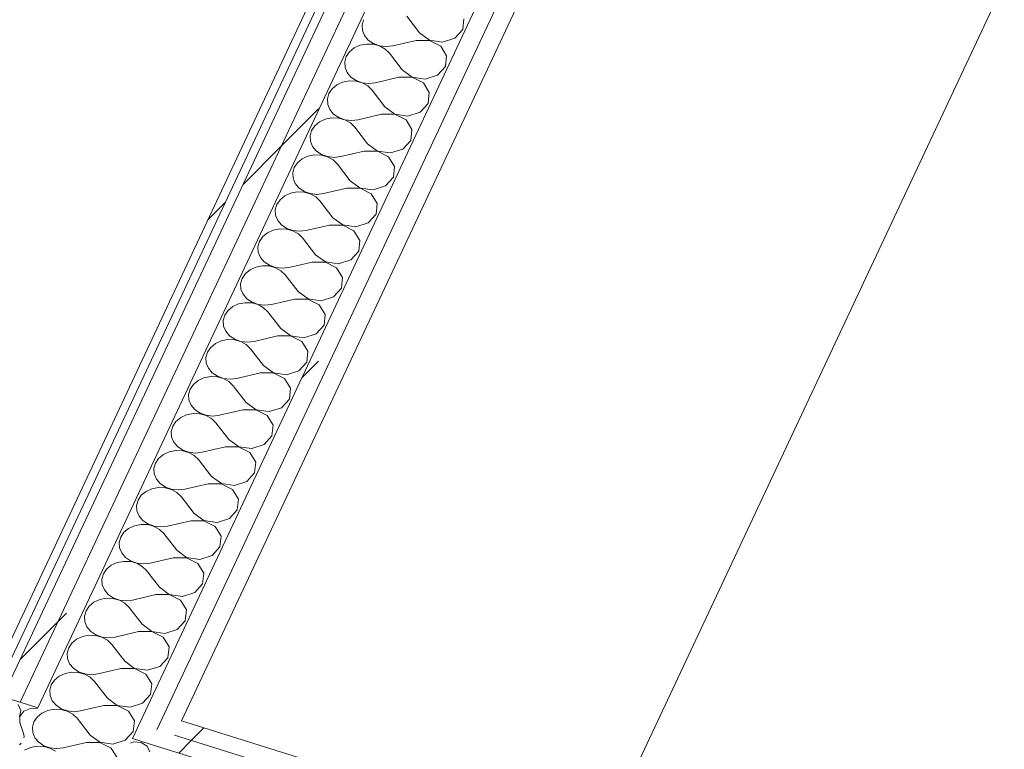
# Model space of a CAD drawing. Header units: millimetres. Extents: x -21126 to 28102, y -1237 to 9397.
# Tile 83 of 226: x -11295 to -10576, y 3164 to 3696. Entities that reach past the tile are written whole.
import ezdxf

# ---------------------------------------------------------------- set-up
doc = ezdxf.new("R2010")
doc.units = ezdxf.units.MM
doc.header["$MEASUREMENT"] = 0
doc.linetypes.add('Wipeout_Contour', pattern=[1000, 0, -1000])
doc.layers.add('Nuevo_08_E_Envans secs', color=7, linetype='Continuous')
doc.layers.add('Nuevo_08_E_Envans secs_Pluma_Nº__1', color=7, linetype='Continuous', lineweight=5)
doc.layers.add('Nuevo_08_E_Envans secs_Pluma_Nº__47', color=7, linetype='Continuous', lineweight=20)
for name, color, linetype, lineweight, true_color in [('Nuevo_08_E_Envans secs_Pluma_Nº__102', 7, 'Continuous', 5, 0xcccccc), ('Nuevo_08_E_Envans secs_Pluma_Nº__171', 171, 'Continuous', 13, 0xaaaaff), ('Nuevo_08_E_Envans secs_Pluma_Nº__177', 7, 'Continuous', 15, 0xf7e046)]:
    doc.layers.add(name, color=color, linetype=linetype, lineweight=lineweight, true_color=true_color)
pattern_1 = [(45, (0, 0), (-183.848, 183.848), [195, -65]), (45, (7e-14, 183.85), (-183.848, 183.848), [195, -65])]

# ---------------------------------------------------------------- blocks, each defined once
blk = doc.blocks.new('*X44')
at = {"layer": 'Nuevo_08_E_Envans secs_Pluma_Nº__102', "color": 254, "linetype": 'Continuous', "lineweight": 5, "true_color": 0xcccccc}
for p, q in [((-11043.88, 3696.28), (-11044.98, 3692.4)), ((-11044.98, 3692.4), (-11044.74, 3688.42)), ((-11002.97, 3686.6), (-11012.39, 3698.81)), ((-10971.48, 3689.12), (-10970.62, 3696.98)), ((-11044.74, 3688.42), (-11043.17, 3684.65)), ((-11043.17, 3684.65), (-11040.41, 3681.38)), ((-11002.97, 3686.6), (-10995.78, 3681.32)), ((-10977.28, 3682.81), (-10971.48, 3689.12)), ((-11046.49, 3677.6), (-11050.74, 3675.64)), ((-11041.74, 3678.53), (-11046.49, 3677.6)), ((-11036.87, 3678.37), (-11041.74, 3678.53)), ((-11040.41, 3681.38), (-11036.65, 3678.84)), ((-11032.23, 3677.13), (-11036.87, 3678.37)), ((-11036.65, 3678.84), (-11032.18, 3677.24)), ((-11005.5, 3681.2), (-11022.51, 3677.25)), ((-10995.84, 3681.21), (-11005.5, 3681.2)), ((-10987.61, 3677.08), (-10995.84, 3681.21)), ((-10995.78, 3681.32), (-10986.27, 3679.92)), ((-10986.27, 3679.92), (-10977.28, 3682.81)), ((-11054.17, 3672.81), (-11056.53, 3669.33)), ((-11050.74, 3675.64), (-11054.17, 3672.81)), ((-11028.19, 3674.9), (-11032.23, 3677.13)), ((-11032.18, 3677.24), (-11027.34, 3676.69)), ((-11025.04, 3671.86), (-11028.19, 3674.9)), ((-11027.34, 3676.69), (-11022.51, 3677.25)), ((-11015.62, 3659.64), (-11025.04, 3671.86)), ((-10983.28, 3670.03), (-10987.61, 3677.08)), ((-11056.53, 3669.33), (-11057.63, 3665.45)), ((-11057.63, 3665.45), (-11057.39, 3661.47)), ((-10984.14, 3662.17), (-10983.28, 3670.03)), ((-11057.39, 3661.47), (-11055.83, 3657.7)), ((-11055.83, 3657.7), (-11053.06, 3654.42)), ((-11015.62, 3659.64), (-11008.44, 3654.37)), ((-10989.93, 3655.86), (-10984.14, 3662.17)), ((-11059.14, 3650.65), (-11063.39, 3648.69)), ((-11054.39, 3651.58), (-11059.14, 3650.65)), ((-11049.52, 3651.42), (-11054.39, 3651.58)), ((-11053.06, 3654.42), (-11049.3, 3651.89)), ((-11044.88, 3650.18), (-11049.52, 3651.42)), ((-11049.3, 3651.89), (-11044.83, 3650.29)), ((-11040.84, 3647.95), (-11044.88, 3650.18)), ((-11044.83, 3650.29), (-11040, 3649.74)), ((-11040, 3649.74), (-11035.16, 3650.29)), ((-11018.16, 3654.25), (-11035.16, 3650.29)), ((-11008.49, 3654.26), (-11018.16, 3654.25)), ((-11000.26, 3650.12), (-11008.49, 3654.26)), ((-11008.44, 3654.37), (-10998.93, 3652.97)), ((-10995.93, 3643.07), (-11000.26, 3650.12)), ((-10998.93, 3652.97), (-10989.93, 3655.86)), ((-11069.18, 3642.38), (-11070.28, 3638.5)), ((-11066.83, 3645.86), (-11069.18, 3642.38)), ((-11063.39, 3648.69), (-11066.83, 3645.86)), ((-11037.7, 3644.9), (-11040.84, 3647.95)), ((-11028.28, 3632.69), (-11037.7, 3644.9)), ((-10996.79, 3635.22), (-10995.93, 3643.07)), ((-11070.28, 3638.5), (-11070.04, 3634.52)), ((-11070.04, 3634.52), (-11068.48, 3630.75)), ((-11002.58, 3628.91), (-10996.79, 3635.22)), ((-11068.48, 3630.75), (-11065.71, 3627.47)), ((-11065.71, 3627.47), (-11061.95, 3624.94)), ((-11030.81, 3627.3), (-11047.82, 3623.34)), ((-11021.14, 3627.31), (-11030.81, 3627.3)), ((-11028.28, 3632.69), (-11021.09, 3627.42)), ((-11012.91, 3623.17), (-11021.14, 3627.31)), ((-11021.09, 3627.42), (-11011.58, 3626.02)), ((-11011.58, 3626.02), (-11002.58, 3628.91)), ((-11076.04, 3621.74), (-11079.48, 3618.91)), ((-11071.79, 3623.7), (-11076.04, 3621.74)), ((-11067.05, 3624.63), (-11071.79, 3623.7)), ((-11062.17, 3624.47), (-11067.05, 3624.63)), ((-11057.54, 3623.23), (-11062.17, 3624.47)), ((-11061.95, 3624.94), (-11057.48, 3623.33)), ((-11053.49, 3621), (-11057.54, 3623.23)), ((-11057.48, 3623.33), (-11052.65, 3622.79)), ((-11050.35, 3617.95), (-11053.49, 3621)), ((-11052.65, 3622.79), (-11047.82, 3623.34)), ((-11008.58, 3616.12), (-11012.91, 3623.17)), ((-11081.84, 3615.43), (-11082.94, 3611.55)), ((-11079.48, 3618.91), (-11081.84, 3615.43)), ((-11040.93, 3605.74), (-11050.35, 3617.95)), ((-11009.44, 3608.27), (-11008.58, 3616.12)), ((-11082.94, 3611.55), (-11082.7, 3607.57)), ((-11082.7, 3607.57), (-11081.13, 3603.8)), ((-11040.93, 3605.74), (-11033.74, 3600.47)), ((-11015.24, 3601.95), (-11009.44, 3608.27)), ((-11081.13, 3603.8), (-11078.37, 3600.52)), ((-11078.37, 3600.52), (-11074.6, 3597.99)), ((-11043.46, 3600.35), (-11060.47, 3596.39)), ((-11033.8, 3600.36), (-11043.46, 3600.35)), ((-11025.57, 3596.22), (-11033.8, 3600.36)), ((-11033.74, 3600.47), (-11024.23, 3599.07)), ((-11024.23, 3599.07), (-11015.24, 3601.95)), ((-11092.13, 3591.96), (-11094.49, 3588.48)), ((-11088.7, 3594.79), (-11092.13, 3591.96)), ((-11084.45, 3596.74), (-11088.7, 3594.79)), ((-11079.7, 3597.68), (-11084.45, 3596.74)), ((-11074.83, 3597.52), (-11079.7, 3597.68)), ((-11070.19, 3596.27), (-11074.83, 3597.52)), ((-11074.6, 3597.99), (-11070.14, 3596.38)), ((-11066.15, 3594.05), (-11070.19, 3596.27)), ((-11070.14, 3596.38), (-11065.3, 3595.84)), ((-11063, 3591), (-11066.15, 3594.05)), ((-11065.3, 3595.84), (-11060.47, 3596.39)), ((-11021.24, 3589.17), (-11025.57, 3596.22)), ((-11094.49, 3588.48), (-11095.59, 3584.6)), ((-11095.59, 3584.6), (-11095.35, 3580.62)), ((-11053.58, 3578.79), (-11063, 3591)), ((-11022.1, 3581.32), (-11021.24, 3589.17)), ((-11095.35, 3580.62), (-11093.79, 3576.85)), ((-11053.58, 3578.79), (-11046.4, 3573.52)), ((-11027.89, 3575), (-11022.1, 3581.32)), ((-11097.1, 3569.79), (-11101.35, 3567.84)), ((-11092.35, 3570.73), (-11097.1, 3569.79)), ((-11093.79, 3576.85), (-11091.02, 3573.57)), ((-11087.48, 3570.57), (-11092.35, 3570.73)), ((-11091.02, 3573.57), (-11087.26, 3571.03)), ((-11082.84, 3569.32), (-11087.48, 3570.57)), ((-11087.26, 3571.03), (-11082.79, 3569.43)), ((-11056.12, 3573.4), (-11073.12, 3569.44)), ((-11046.45, 3573.41), (-11056.12, 3573.4)), ((-11038.22, 3569.27), (-11046.45, 3573.41)), ((-11046.4, 3573.52), (-11036.89, 3572.12)), ((-11036.89, 3572.12), (-11027.89, 3575)), ((-11104.79, 3565.01), (-11107.14, 3561.52)), ((-11101.35, 3567.84), (-11104.79, 3565.01)), ((-11078.8, 3567.1), (-11082.84, 3569.32)), ((-11082.79, 3569.43), (-11077.96, 3568.89)), ((-11075.66, 3564.05), (-11078.8, 3567.1)), ((-11077.96, 3568.89), (-11073.12, 3569.44)), ((-11066.24, 3551.84), (-11075.66, 3564.05)), ((-11033.89, 3562.22), (-11038.22, 3569.27)), ((-11107.14, 3561.52), (-11108.24, 3557.65)), ((-11108.24, 3557.65), (-11108, 3553.67)), ((-11034.75, 3554.37), (-11033.89, 3562.22)), ((-11108, 3553.67), (-11106.44, 3549.9)), ((-11106.44, 3549.9), (-11103.67, 3546.62)), ((-11066.24, 3551.84), (-11059.05, 3546.57)), ((-11040.54, 3548.05), (-11034.75, 3554.37)), ((-11109.75, 3542.84), (-11114, 3540.89)), ((-11105.01, 3543.77), (-11109.75, 3542.84)), ((-11100.13, 3543.61), (-11105.01, 3543.77)), ((-11103.67, 3546.62), (-11099.91, 3544.08)), ((-11095.5, 3542.37), (-11100.13, 3543.61)), ((-11099.91, 3544.08), (-11095.44, 3542.48)), ((-11091.45, 3540.14), (-11095.5, 3542.37)), ((-11095.44, 3542.48), (-11090.61, 3541.94)), ((-11090.61, 3541.94), (-11085.78, 3542.49)), ((-11068.77, 3546.45), (-11085.78, 3542.49)), ((-11059.1, 3546.46), (-11068.77, 3546.45)), ((-11050.87, 3542.32), (-11059.1, 3546.46)), ((-11059.05, 3546.57), (-11049.54, 3545.17)), ((-11046.54, 3535.27), (-11050.87, 3542.32)), ((-11049.54, 3545.17), (-11040.54, 3548.05)), ((-11119.8, 3534.57), (-11120.9, 3530.69)), ((-11117.44, 3538.06), (-11119.8, 3534.57)), ((-11114, 3540.89), (-11117.44, 3538.06)), ((-11088.31, 3537.1), (-11091.45, 3540.14)), ((-11078.89, 3524.89), (-11088.31, 3537.1)), ((-11047.4, 3527.42), (-11046.54, 3535.27)), ((-11120.9, 3530.69), (-11120.66, 3526.72)), ((-11120.66, 3526.72), (-11119.09, 3522.95)), ((-11053.2, 3521.1), (-11047.4, 3527.42)), ((-11119.09, 3522.95), (-11116.33, 3519.67)), ((-11116.33, 3519.67), (-11112.56, 3517.13)), ((-11081.42, 3519.5), (-11098.43, 3515.54)), ((-11071.76, 3519.51), (-11081.42, 3519.5)), ((-11078.89, 3524.89), (-11071.7, 3519.62)), ((-11063.53, 3515.37), (-11071.76, 3519.51)), ((-11071.7, 3519.62), (-11062.19, 3518.21)), ((-11062.19, 3518.21), (-11053.2, 3521.1)), ((-11126.66, 3513.94), (-11130.09, 3511.11)), ((-11122.41, 3515.89), (-11126.66, 3513.94)), ((-11117.66, 3516.82), (-11122.41, 3515.89)), ((-11112.79, 3516.66), (-11117.66, 3516.82)), ((-11108.15, 3515.42), (-11112.79, 3516.66)), ((-11112.56, 3517.13), (-11108.1, 3515.53)), ((-11104.11, 3513.19), (-11108.15, 3515.42)), ((-11108.1, 3515.53), (-11103.26, 3514.99)), ((-11100.96, 3510.15), (-11104.11, 3513.19)), ((-11103.26, 3514.99), (-11098.43, 3515.54)), ((-11059.2, 3508.32), (-11063.53, 3515.37)), ((-11132.45, 3507.62), (-11133.55, 3503.74)), ((-11130.09, 3511.11), (-11132.45, 3507.62)), ((-11091.54, 3497.94), (-11100.96, 3510.15)), ((-11060.06, 3500.46), (-11059.2, 3508.32)), ((-11133.55, 3503.74), (-11133.31, 3499.77)), ((-11133.31, 3499.77), (-11131.75, 3496)), ((-11091.54, 3497.94), (-11084.36, 3492.66)), ((-11065.85, 3494.15), (-11060.06, 3500.46)), ((-11131.75, 3496), (-11128.98, 3492.72)), ((-11128.98, 3492.72), (-11125.22, 3490.18)), ((-11094.08, 3492.55), (-11111.08, 3488.59)), ((-11084.41, 3492.56), (-11094.08, 3492.55)), ((-11076.18, 3488.42), (-11084.41, 3492.56)), ((-11084.36, 3492.66), (-11074.85, 3491.26)), ((-11074.85, 3491.26), (-11065.85, 3494.15)), ((-11142.75, 3484.16), (-11145.1, 3480.67)), ((-11139.31, 3486.98), (-11142.75, 3484.16)), ((-11135.06, 3488.94), (-11139.31, 3486.98)), ((-11130.31, 3489.87), (-11135.06, 3488.94)), ((-11125.44, 3489.71), (-11130.31, 3489.87)), ((-11120.8, 3488.47), (-11125.44, 3489.71)), ((-11125.22, 3490.18), (-11120.75, 3488.58)), ((-11116.76, 3486.24), (-11120.8, 3488.47)), ((-11120.75, 3488.58), (-11115.92, 3488.03)), ((-11113.62, 3483.2), (-11116.76, 3486.24)), ((-11115.92, 3488.03), (-11111.08, 3488.59)), ((-11071.85, 3481.37), (-11076.18, 3488.42)), ((-11145.1, 3480.67), (-11146.2, 3476.79)), ((-11146.2, 3476.79), (-11145.96, 3472.82)), ((-11104.2, 3470.99), (-11113.62, 3483.2)), ((-11072.71, 3473.51), (-11071.85, 3481.37)), ((-11145.96, 3472.82), (-11144.4, 3469.04)), ((-11104.2, 3470.99), (-11097.01, 3465.71)), ((-11078.5, 3467.2), (-11072.71, 3473.51)), ((-11147.71, 3461.99), (-11151.96, 3460.03)), ((-11142.97, 3462.92), (-11147.71, 3461.99)), ((-11144.4, 3469.04), (-11141.63, 3465.77)), ((-11138.09, 3462.76), (-11142.97, 3462.92)), ((-11141.63, 3465.77), (-11137.87, 3463.23)), ((-11133.46, 3461.52), (-11138.09, 3462.76)), ((-11137.87, 3463.23), (-11133.4, 3461.63)), ((-11106.73, 3465.6), (-11123.74, 3461.64)), ((-11097.06, 3465.6), (-11106.73, 3465.6)), ((-11088.83, 3461.47), (-11097.06, 3465.6)), ((-11097.01, 3465.71), (-11087.5, 3464.31)), ((-11087.5, 3464.31), (-11078.5, 3467.2)), ((-11155.4, 3457.21), (-11157.76, 3453.72)), ((-11151.96, 3460.03), (-11155.4, 3457.21)), ((-11129.41, 3459.29), (-11133.46, 3461.52)), ((-11133.4, 3461.63), (-11128.57, 3461.08)), ((-11126.27, 3456.25), (-11129.41, 3459.29)), ((-11128.57, 3461.08), (-11123.74, 3461.64)), ((-11116.85, 3444.03), (-11126.27, 3456.25)), ((-11084.5, 3454.42), (-11088.83, 3461.47)), ((-11157.76, 3453.72), (-11158.86, 3449.84)), ((-11158.86, 3449.84), (-11158.62, 3445.86)), ((-11085.36, 3446.56), (-11084.5, 3454.42)), ((-11158.62, 3445.86), (-11157.05, 3442.09)), ((-11157.05, 3442.09), (-11154.28, 3438.82)), ((-11116.85, 3444.03), (-11109.66, 3438.76)), ((-11091.16, 3440.25), (-11085.36, 3446.56)), ((-11160.37, 3435.04), (-11164.62, 3433.08)), ((-11155.62, 3435.97), (-11160.37, 3435.04)), ((-11150.74, 3435.81), (-11155.62, 3435.97)), ((-11154.28, 3438.82), (-11150.52, 3436.28)), ((-11146.11, 3434.57), (-11150.74, 3435.81)), ((-11150.52, 3436.28), (-11146.06, 3434.68)), ((-11142.07, 3432.34), (-11146.11, 3434.57)), ((-11146.06, 3434.68), (-11141.22, 3434.13)), ((-11141.22, 3434.13), (-11136.39, 3434.69)), ((-11119.38, 3438.64), (-11136.39, 3434.69)), ((-11109.72, 3438.65), (-11119.38, 3438.64)), ((-11101.49, 3434.52), (-11109.72, 3438.65)), ((-11109.66, 3438.76), (-11100.15, 3437.36)), ((-11097.16, 3427.47), (-11101.49, 3434.52)), ((-11100.15, 3437.36), (-11091.16, 3440.25)), ((-11170.41, 3426.77), (-11171.51, 3422.89)), ((-11168.05, 3430.25), (-11170.41, 3426.77)), ((-11164.62, 3433.08), (-11168.05, 3430.25)), ((-11138.92, 3429.3), (-11142.07, 3432.34)), ((-11129.5, 3417.08), (-11138.92, 3429.3)), ((-11098.02, 3419.61), (-11097.16, 3427.47)), ((-11171.51, 3422.89), (-11171.27, 3418.91)), ((-11171.27, 3418.91), (-11169.71, 3415.14)), ((-11103.81, 3413.3), (-11098.02, 3419.61)), ((-11169.71, 3415.14), (-11166.94, 3411.86)), ((-11166.94, 3411.86), (-11163.18, 3409.33)), ((-11132.04, 3411.69), (-11149.04, 3407.73)), ((-11122.37, 3411.7), (-11132.04, 3411.69)), ((-11129.5, 3417.08), (-11122.32, 3411.81)), ((-11114.14, 3407.56), (-11122.37, 3411.7)), ((-11122.32, 3411.81), (-11112.81, 3410.41)), ((-11112.81, 3410.41), (-11103.81, 3413.3)), ((-11177.27, 3406.13), (-11180.71, 3403.3)), ((-11173.02, 3408.09), (-11177.27, 3406.13)), ((-11168.27, 3409.02), (-11173.02, 3408.09)), ((-11163.4, 3408.86), (-11168.27, 3409.02)), ((-11158.76, 3407.62), (-11163.4, 3408.86)), ((-11163.18, 3409.33), (-11158.71, 3407.73)), ((-11154.72, 3405.39), (-11158.76, 3407.62)), ((-11158.71, 3407.73), (-11153.88, 3407.18)), ((-11151.58, 3402.34), (-11154.72, 3405.39)), ((-11153.88, 3407.18), (-11149.04, 3407.73)), ((-11109.81, 3400.51), (-11114.14, 3407.56)), ((-11183.06, 3399.82), (-11184.16, 3395.94)), ((-11180.71, 3403.3), (-11183.06, 3399.82)), ((-11142.16, 3390.13), (-11151.58, 3402.34)), ((-11110.67, 3392.66), (-11109.81, 3400.51)), ((-11184.16, 3395.94), (-11183.92, 3391.96)), ((-11183.92, 3391.96), (-11182.36, 3388.19)), ((-11142.16, 3390.13), (-11134.97, 3384.86)), ((-11116.46, 3386.35), (-11110.67, 3392.66)), ((-11182.36, 3388.19), (-11179.59, 3384.91)), ((-11179.59, 3384.91), (-11175.83, 3382.38)), ((-11144.69, 3384.74), (-11161.7, 3380.78)), ((-11135.02, 3384.75), (-11144.69, 3384.74)), ((-11126.79, 3380.61), (-11135.02, 3384.75)), ((-11134.97, 3384.86), (-11125.46, 3383.46)), ((-11125.46, 3383.46), (-11116.46, 3386.35)), ((-11193.36, 3376.35), (-11195.72, 3372.87)), ((-11189.92, 3379.18), (-11193.36, 3376.35)), ((-11185.67, 3381.14), (-11189.92, 3379.18)), ((-11180.93, 3382.07), (-11185.67, 3381.14)), ((-11176.05, 3381.91), (-11180.93, 3382.07)), ((-11171.42, 3380.67), (-11176.05, 3381.91)), ((-11175.83, 3382.38), (-11171.36, 3380.77)), ((-11167.37, 3378.44), (-11171.42, 3380.67)), ((-11171.36, 3380.77), (-11166.53, 3380.23)), ((-11164.23, 3375.39), (-11167.37, 3378.44)), ((-11166.53, 3380.23), (-11161.7, 3380.78)), ((-11122.46, 3373.56), (-11126.79, 3380.61)), ((-11195.72, 3372.87), (-11196.82, 3368.99)), ((-11196.82, 3368.99), (-11196.58, 3365.01)), ((-11154.81, 3363.18), (-11164.23, 3375.39)), ((-11123.32, 3365.71), (-11122.46, 3373.56)), ((-11196.58, 3365.01), (-11195.01, 3361.24)), ((-11154.81, 3363.18), (-11147.62, 3357.91)), ((-11129.12, 3359.39), (-11123.32, 3365.71)), ((-11193.58, 3355.12), (-11198.32, 3354.18)), ((-11195.01, 3361.24), (-11192.24, 3357.96)), ((-11188.7, 3354.96), (-11193.58, 3355.12)), ((-11192.24, 3357.96), (-11188.48, 3355.43)), ((-11184.07, 3353.71), (-11188.7, 3354.96)), ((-11188.48, 3355.43), (-11184.02, 3353.82)), ((-11157.34, 3357.79), (-11174.35, 3353.83)), ((-11147.68, 3357.8), (-11157.34, 3357.79)), ((-11139.45, 3353.66), (-11147.68, 3357.8)), ((-11147.62, 3357.91), (-11138.11, 3356.51)), ((-11138.11, 3356.51), (-11129.12, 3359.39)), ((-11206.01, 3349.4), (-11208.37, 3345.92)), ((-11202.58, 3352.23), (-11206.01, 3349.4)), ((-11198.32, 3354.18), (-11202.58, 3352.23)), ((-11180.02, 3351.49), (-11184.07, 3353.71)), ((-11184.02, 3353.82), (-11179.18, 3353.28)), ((-11176.88, 3348.44), (-11180.02, 3351.49)), ((-11179.18, 3353.28), (-11174.35, 3353.83)), ((-11167.46, 3336.23), (-11176.88, 3348.44)), ((-11135.12, 3346.61), (-11139.45, 3353.66)), ((-11208.37, 3345.92), (-11209.47, 3342.04)), ((-11209.47, 3342.04), (-11209.23, 3338.06)), ((-11135.98, 3338.76), (-11135.12, 3346.61)), ((-11209.23, 3338.06), (-11207.67, 3334.29)), ((-11207.67, 3334.29), (-11204.9, 3331.01)), ((-11167.46, 3336.23), (-11160.28, 3330.96)), ((-11141.77, 3332.44), (-11135.98, 3338.76)), ((-11210.98, 3327.23), (-11215.23, 3325.28)), ((-11206.23, 3328.17), (-11210.98, 3327.23)), ((-11201.36, 3328.01), (-11206.23, 3328.17)), ((-11204.9, 3331.01), (-11201.14, 3328.47)), ((-11196.72, 3326.76), (-11201.36, 3328.01)), ((-11201.14, 3328.47), (-11196.67, 3326.87)), ((-11192.68, 3324.54), (-11196.72, 3326.76)), ((-11196.67, 3326.87), (-11191.84, 3326.33)), ((-11191.84, 3326.33), (-11187, 3326.88)), ((-11169.99, 3330.84), (-11187, 3326.88)), ((-11160.33, 3330.85), (-11169.99, 3330.84)), ((-11152.1, 3326.71), (-11160.33, 3330.85)), ((-11160.28, 3330.96), (-11150.77, 3329.56)), ((-11147.77, 3319.66), (-11152.1, 3326.71)), ((-11150.77, 3329.56), (-11141.77, 3332.44)), ((-11221.02, 3318.96), (-11222.12, 3315.09)), ((-11218.67, 3322.45), (-11221.02, 3318.96)), ((-11215.23, 3325.28), (-11218.67, 3322.45)), ((-11189.53, 3321.49), (-11192.68, 3324.54)), ((-11180.12, 3309.28), (-11189.53, 3321.49)), ((-11148.63, 3311.81), (-11147.77, 3319.66)), ((-11222.12, 3315.09), (-11221.88, 3311.11)), ((-11154.42, 3305.49), (-11148.63, 3311.81)), ((-11221.88, 3311.11), (-11220.32, 3307.34)), ((-11220.32, 3307.34), (-11217.55, 3304.06)), ((-11217.55, 3304.06), (-11213.79, 3301.52)), ((-11180.12, 3309.28), (-11172.93, 3304.01)), ((-11172.93, 3304.01), (-11163.42, 3302.61)), ((-11163.42, 3302.61), (-11154.42, 3305.49)), ((-11227.88, 3298.33), (-11231.32, 3295.5)), ((-11223.63, 3300.28), (-11227.88, 3298.33)), ((-11218.89, 3301.21), (-11223.63, 3300.28)), ((-11214.01, 3301.05), (-11218.89, 3301.21)), ((-11209.38, 3299.81), (-11214.01, 3301.05)), ((-11213.79, 3301.52), (-11209.32, 3299.92)), ((-11205.33, 3297.58), (-11209.38, 3299.81)), ((-11209.32, 3299.92), (-11204.49, 3299.38)), ((-11202.19, 3294.54), (-11205.33, 3297.58)), ((-11204.49, 3299.38), (-11199.66, 3299.93)), ((-11182.65, 3303.89), (-11199.66, 3299.93)), ((-11172.98, 3303.9), (-11182.65, 3303.89)), ((-11164.75, 3299.76), (-11172.98, 3303.9)), ((-11160.42, 3292.71), (-11164.75, 3299.76)), ((-11233.68, 3292.01), (-11234.78, 3288.13)), ((-11231.32, 3295.5), (-11233.68, 3292.01)), ((-11192.77, 3282.33), (-11202.19, 3294.54)), ((-11161.28, 3284.86), (-11160.42, 3292.71)), ((-11234.78, 3288.13), (-11234.54, 3284.16)), ((-11234.54, 3284.16), (-11232.97, 3280.39)), ((-11167.08, 3278.54), (-11161.28, 3284.86)), ((-11232.97, 3280.39), (-11230.2, 3277.11)), ((-11230.2, 3277.11), (-11226.44, 3274.57)), ((-11195.3, 3276.94), (-11212.31, 3272.98)), ((-11185.64, 3276.95), (-11195.3, 3276.94)), ((-11192.77, 3282.33), (-11185.58, 3277.06)), ((-11177.41, 3272.81), (-11185.64, 3276.95)), ((-11185.58, 3277.06), (-11176.07, 3275.65)), ((-11176.07, 3275.65), (-11167.08, 3278.54)), ((-11243.97, 3268.55), (-11246.33, 3265.06)), ((-11240.54, 3271.38), (-11243.97, 3268.55)), ((-11236.28, 3273.33), (-11240.54, 3271.38)), ((-11231.54, 3274.26), (-11236.28, 3273.33)), ((-11226.66, 3274.1), (-11231.54, 3274.26)), ((-11222.03, 3272.86), (-11226.66, 3274.1)), ((-11226.44, 3274.57), (-11221.98, 3272.97)), ((-11217.98, 3270.63), (-11222.03, 3272.86)), ((-11221.98, 3272.97), (-11217.14, 3272.43)), ((-11214.84, 3267.59), (-11217.98, 3270.63)), ((-11217.14, 3272.43), (-11212.31, 3272.98)), ((-11173.08, 3265.76), (-11177.41, 3272.81)), ((-11246.33, 3265.06), (-11247.43, 3261.18)), ((-11247.43, 3261.18), (-11247.19, 3257.21)), ((-11205.42, 3255.38), (-11214.84, 3267.59)), ((-11173.94, 3257.9), (-11173.08, 3265.76)), ((-11247.19, 3257.21), (-11245.63, 3253.44)), ((-11205.42, 3255.38), (-11198.24, 3250.1)), ((-11179.73, 3251.59), (-11173.94, 3257.9)), ((-11244.19, 3247.31), (-11248.94, 3246.38)), ((-11245.63, 3253.44), (-11242.86, 3250.16)), ((-11239.32, 3247.15), (-11244.19, 3247.31)), ((-11242.86, 3250.16), (-11239.1, 3247.62)), ((-11234.68, 3245.91), (-11239.32, 3247.15)), ((-11239.1, 3247.62), (-11234.63, 3246.02)), ((-11207.95, 3249.99), (-11224.96, 3246.03)), ((-11198.29, 3250), (-11207.95, 3249.99)), ((-11190.06, 3245.86), (-11198.29, 3250)), ((-11198.24, 3250.1), (-11188.73, 3248.7)), ((-11188.73, 3248.7), (-11179.73, 3251.59)), ((-11256.63, 3241.6), (-11258.98, 3238.11)), ((-11253.19, 3244.42), (-11256.63, 3241.6)), ((-11248.94, 3246.38), (-11253.19, 3244.42)), ((-11230.64, 3243.68), (-11234.68, 3245.91)), ((-11234.63, 3246.02), (-11229.8, 3245.47)), ((-11227.49, 3240.64), (-11230.64, 3243.68)), ((-11229.8, 3245.47), (-11224.96, 3246.03)), ((-11218.08, 3228.43), (-11227.49, 3240.64)), ((-11185.73, 3238.81), (-11190.06, 3245.86)), ((-11258.98, 3238.11), (-11260.08, 3234.23)), ((-11260.08, 3234.23), (-11259.84, 3230.26)), ((-11186.59, 3230.95), (-11185.73, 3238.81)), ((-11259.84, 3230.26), (-11258.28, 3226.48)), ((-11258.28, 3226.48), (-11255.51, 3223.21)), ((-11218.08, 3228.43), (-11210.89, 3223.15)), ((-11192.38, 3224.64), (-11186.59, 3230.95)), ((-11261.59, 3219.43), (-11265.84, 3217.47)), ((-11256.85, 3220.36), (-11261.59, 3219.43)), ((-11251.97, 3220.2), (-11256.85, 3220.36)), ((-11255.51, 3223.21), (-11251.75, 3220.67)), ((-11247.33, 3218.96), (-11251.97, 3220.2)), ((-11251.75, 3220.67), (-11247.28, 3219.07)), ((-11243.29, 3216.73), (-11247.33, 3218.96)), ((-11247.28, 3219.07), (-11242.45, 3218.52)), ((-11242.45, 3218.52), (-11237.62, 3219.08)), ((-11220.61, 3223.04), (-11237.62, 3219.08)), ((-11210.94, 3223.04), (-11220.61, 3223.04)), ((-11202.71, 3218.91), (-11210.94, 3223.04)), ((-11210.89, 3223.15), (-11201.38, 3221.75)), ((-11198.38, 3211.86), (-11202.71, 3218.91)), ((-11201.38, 3221.75), (-11192.38, 3224.64)), ((-11271.64, 3211.16), (-11272.74, 3207.28)), ((-11269.28, 3214.65), (-11271.64, 3211.16)), ((-11265.84, 3217.47), (-11269.28, 3214.65)), ((-11240.15, 3213.69), (-11243.29, 3216.73)), ((-11230.73, 3201.47), (-11240.15, 3213.69)), ((-11199.24, 3204), (-11198.38, 3211.86)), ((-11272.74, 3207.28), (-11272.5, 3203.3)), ((-11205.04, 3197.69), (-11199.24, 3204)), ((-11272.5, 3203.3), (-11270.93, 3199.53)), ((-11270.93, 3199.53), (-11268.16, 3196.26)), ((-11268.16, 3196.26), (-11264.4, 3193.72)), ((-11230.73, 3201.47), (-11223.54, 3196.2)), ((-11214.03, 3194.8), (-11205.04, 3197.69)), ((-11278.5, 3190.52), (-11281.93, 3187.69)), ((-11274.24, 3192.48), (-11278.5, 3190.52)), ((-11269.5, 3193.41), (-11274.24, 3192.48)), ((-11264.62, 3193.25), (-11269.5, 3193.41)), ((-11259.99, 3192.01), (-11264.62, 3193.25)), ((-11264.4, 3193.72), (-11259.94, 3192.12)), ((-11255.94, 3189.78), (-11259.99, 3192.01)), ((-11259.94, 3192.12), (-11255.1, 3191.57)), ((-11252.8, 3186.74), (-11255.94, 3189.78)), ((-11255.1, 3191.57), (-11250.27, 3192.13)), ((-11233.26, 3196.08), (-11250.27, 3192.13)), ((-11223.59, 3196.09), (-11233.26, 3196.08)), ((-11215.37, 3191.96), (-11223.59, 3196.09)), ((-11223.54, 3196.2), (-11214.03, 3194.8)), ((-11211.04, 3184.91), (-11215.37, 3191.96)), ((-11284.29, 3184.21), (-11285.39, 3180.33)), ((-11281.93, 3187.69), (-11284.29, 3184.21)), ((-11243.38, 3174.52), (-11252.8, 3186.74)), ((-11211.9, 3177.05), (-11211.04, 3184.91)), ((-11285.39, 3180.33), (-11285.15, 3176.35)), ((-11285.15, 3176.35), (-11283.59, 3172.58)), ((-11217.69, 3170.74), (-11211.9, 3177.05)), ((-11283.59, 3172.58), (-11280.82, 3169.3)), ((-11280.82, 3169.3), (-11277.06, 3166.77)), ((-11245.91, 3169.13), (-11262.92, 3165.17)), ((-11236.25, 3169.14), (-11245.91, 3169.13)), ((-11243.38, 3174.52), (-11236.2, 3169.25)), ((-11228.02, 3165), (-11236.25, 3169.14)), ((-11236.2, 3169.25), (-11226.69, 3167.85)), ((-11226.69, 3167.85), (-11217.69, 3170.74)), ((-11286.9, 3165.53), (-11291.15, 3163.57)), ((-11282.15, 3166.46), (-11286.9, 3165.53)), ((-11277.28, 3166.3), (-11282.15, 3166.46)), ((-11272.64, 3165.06), (-11277.28, 3166.3)), ((-11277.06, 3166.77), (-11272.59, 3165.17)), ((-11268.6, 3162.83), (-11272.64, 3165.06)), ((-11272.59, 3165.17), (-11267.76, 3164.62)), ((-11267.76, 3164.62), (-11262.92, 3165.17)), ((-11223.69, 3157.95), (-11228.02, 3165))]:
    blk.add_line(p, q, dxfattribs=at)
blk = doc.blocks.new('Elem Sección_40_1')
at = {"layer": 'Nuevo_08_E_Envans secs', "lineweight": 0}
blk.add_blockref('*X44', (0, 0), dxfattribs=at)
at = {"color": 254, "linetype": 'Wipeout_Contour', "lineweight": 0, "ltscale": 46751.067579}
blk.add_wipeout([(-10288.49, 5401.23), (-11311.83, 3221.56), (-11305.88, 3219.7), (-10282.55, 5399.37)], dxfattribs=at).dxf.layer = 'Nuevo_08_E_Envans secs'
at = {"layer": 'Nuevo_08_E_Envans secs_Pluma_Nº__171', "linetype": 'Continuous', "lineweight": 13, "true_color": 0xaaaaff}
h = blk.add_hatch(dxfattribs=at)
h.set_pattern_fill('Panellat_HPL_0001', color=161, style=0, pattern_type=2)
h.set_pattern_definition(pattern_1)
h.paths.add_polyline_path([(-10288.49, 5401.23), (-11311.83, 3221.56), (-11305.88, 3219.7), (-10282.55, 5399.37)])
at = {"color": 254, "linetype": 'Wipeout_Contour', "lineweight": 0, "ltscale": 46242.00956}
blk.add_wipeout([(-10161.37, 5379.14), (-11194.57, 3178.45), (-11181.69, 3174.43), (-10148.49, 5375.12)], dxfattribs=at).dxf.layer = 'Nuevo_08_E_Envans secs'
at = {"layer": 'Nuevo_08_E_Envans secs_Pluma_Nº__177', "linetype": 'Continuous', "lineweight": 15, "true_color": 0xf7e046}
h = blk.add_hatch(dxfattribs=at)
h.set_pattern_fill('Panellat_HPL_0001', color=53, style=0, pattern_type=2)
h.set_pattern_definition(pattern_1)
h.paths.add_polyline_path([(-10161.37, 5379.14), (-11194.57, 3178.45), (-11181.69, 3174.43), (-10148.49, 5375.12)])
at = {"color": 254, "linetype": 'Wipeout_Contour', "lineweight": 0, "ltscale": 69434.869517}
blk.add_wipeout([(-11212.39, 3171.96), (-11199.51, 3167.94), (-11194.57, 3178.45), (-10161.37, 5379.14), (-10156.44, 5389.65), (-10169.32, 5393.67)], dxfattribs=at).dxf.layer = 'Nuevo_08_E_Envans secs'
at = {"layer": 'Nuevo_08_E_Envans secs_Pluma_Nº__177', "linetype": 'Continuous', "lineweight": 15, "true_color": 0xf7e046}
h = blk.add_hatch(dxfattribs=at)
h.set_pattern_fill('Panellat_HPL_0001', color=53, style=0, pattern_type=2)
h.set_pattern_definition(pattern_1)
h.paths.add_polyline_path([(-11212.39, 3171.96), (-11199.51, 3167.94), (-11194.57, 3178.45), (-10161.37, 5379.14), (-10156.44, 5389.65), (-10169.32, 5393.67)])
at = {"color": 254, "linetype": 'Wipeout_Contour', "lineweight": 0, "ltscale": 58237.809927}
blk.add_wipeout([(-10256.51, 5408.85), (-11294.26, 3198.46), (-11281.38, 3194.44), (-10238.69, 5415.34), (-10251.57, 5419.36)], dxfattribs=at).dxf.layer = 'Nuevo_08_E_Envans secs'
at = {"layer": 'Nuevo_08_E_Envans secs_Pluma_Nº__177', "linetype": 'Continuous', "lineweight": 15, "true_color": 0xf7e046}
h = blk.add_hatch(dxfattribs=at)
h.set_pattern_fill('Panellat_HPL_0001', color=53, style=0, pattern_type=2)
h.set_pattern_definition(pattern_1)
h.paths.add_polyline_path([(-10256.51, 5408.85), (-11294.26, 3198.46), (-11281.38, 3194.44), (-10238.69, 5415.34), (-10251.57, 5419.36)])
at = {"color": 254, "linetype": 'Wipeout_Contour', "lineweight": 0, "ltscale": 46694.262587}
blk.add_wipeout([(-11307.15, 3202.48), (-11294.26, 3198.46), (-10256.51, 5408.85), (-10269.39, 5412.87)], dxfattribs=at).dxf.layer = 'Nuevo_08_E_Envans secs'
at = {"layer": 'Nuevo_08_E_Envans secs_Pluma_Nº__177', "linetype": 'Continuous', "lineweight": 15, "true_color": 0xf7e046}
h = blk.add_hatch(dxfattribs=at)
h.set_pattern_fill('Panellat_HPL_0001', color=53, style=0, pattern_type=2)
h.set_pattern_definition(pattern_1)
h.paths.add_polyline_path([(-11307.15, 3202.48), (-11294.26, 3198.46), (-10256.51, 5408.85), (-10269.39, 5412.87)])
at = {"layer": 'Nuevo_08_E_Envans secs_Pluma_Nº__1', "color": 7, "linetype": 'Continuous', "lineweight": 5}
for p, q in [((-10256.51, 5408.85), (-11294.26, 3198.46)), ((-10238.69, 5415.34), (-11281.38, 3194.44)), ((-10274.32, 5402.36), (-11302.21, 3212.99)), ((-10290.77, 5396.37), (-11309.55, 3226.41)), ((-10282.55, 5399.37), (-11305.88, 3219.7)), ((-10169.32, 5393.67), (-11212.39, 3171.96)), ((-10161.37, 5379.14), (-11194.57, 3178.45)), ((-10153.42, 5364.6), (-11176.76, 3184.94))]:
    blk.add_line(p, q, dxfattribs=at)
at = {"layer": 'Nuevo_08_E_Envans secs_Pluma_Nº__47', "color": 7, "linetype": 'Continuous', "lineweight": 20}
blk.add_line((-10153.42, 4624.45), (-10873.7, 3090.29), dxfattribs=at)
blk = doc.blocks.new('*X95')
at = {"layer": 'Nuevo_08_E_Envans secs_Pluma_Nº__102', "color": 254, "linetype": 'Continuous', "lineweight": 5, "true_color": 0xcccccc}
for p, q in [((-11293.78, 3192.54), (-11295.8, 3196.74)), ((-11294.76, 3188.11), (-11293.78, 3192.54)), ((-11291.78, 3191.92), (-11294.68, 3188.08)), ((-11286.84, 3193.94), (-11291.78, 3191.92)), ((-11281.79, 3193.57), (-11286.84, 3193.94)), ((-11294.68, 3188.08), (-11294.68, 3183.58)), ((-11294.68, 3183.58), (-11291.91, 3175.65)), ((-11291.52, 3173.4), (-11291.91, 3175.65)), ((-11294.8, 3167.31), (-11293.53, 3168.56)), ((-11291.67, 3172.53), (-11291.52, 3173.4))]:
    blk.add_line(p, q, dxfattribs=at)
blk = doc.blocks.new('Elem Sección_73_1')
at = {"layer": 'Nuevo_08_E_Envans secs_Pluma_Nº__1', "color": 7, "linetype": 'Continuous', "lineweight": 5, "flags": 128}
blk.add_lwpolyline([(-13257.51, 3811.59), (-11307.15, 3202.48), (-11294.26, 3198.46), (-11281.38, 3194.44)], dxfattribs=at)
at = {"layer": 'Nuevo_08_E_Envans secs', "lineweight": 0}
blk.add_blockref('*X95', (0, 0), dxfattribs=at)
blk = doc.blocks.new('*X127')
at = {"layer": 'Nuevo_08_E_Envans secs_Pluma_Nº__102', "color": 254, "linetype": 'Continuous', "lineweight": 5, "true_color": 0xcccccc}
for p, q in [((-11211.72, 3169.55), (-11213.95, 3168.64)), ((-11206.22, 3169.15), (-11211.72, 3169.55)), ((-11201.79, 3166.45), (-11206.22, 3169.15)), ((-11199.77, 3162.26), (-11201.79, 3166.45))]:
    blk.add_line(p, q, dxfattribs=at)
blk = doc.blocks.new('Elem Sección_100_1')
at = {"layer": 'Nuevo_08_E_Envans secs', "lineweight": 0}
blk.add_blockref('*X127', (0, 0), dxfattribs=at)
at = {"color": 254, "linetype": 'Wipeout_Contour', "lineweight": 0, "ltscale": 42206.709748}
blk.add_wipeout([(-11176.76, 3184.94), (-11181.69, 3174.43), (-9136.36, 2535.66), (-9131.42, 2546.17)], dxfattribs=at).dxf.layer = 'Nuevo_08_E_Envans secs'
at = {"layer": 'Nuevo_08_E_Envans secs_Pluma_Nº__177', "linetype": 'Continuous', "lineweight": 15, "true_color": 0xf7e046}
h = blk.add_hatch(dxfattribs=at)
h.set_pattern_fill('Panellat_HPL_0001', color=53, style=0, pattern_type=2)
h.set_pattern_definition(pattern_1)
h.paths.add_polyline_path([(-11176.76, 3184.94), (-11181.69, 3174.43), (-9136.36, 2535.66), (-9131.42, 2546.17)])
at = {"color": 254, "linetype": 'Wipeout_Contour', "lineweight": 0, "ltscale": 53864.55901}
blk.add_wipeout([(-11194.57, 3178.45), (-11199.51, 3167.94), (-9141.29, 2525.15), (-9136.36, 2535.66), (-11181.69, 3174.43)], dxfattribs=at).dxf.layer = 'Nuevo_08_E_Envans secs'
at = {"layer": 'Nuevo_08_E_Envans secs_Pluma_Nº__177', "linetype": 'Continuous', "lineweight": 15, "true_color": 0xf7e046}
h = blk.add_hatch(dxfattribs=at)
h.set_pattern_fill('Panellat_HPL_0001', color=53, style=0, pattern_type=2)
h.set_pattern_definition(pattern_1)
h.paths.add_polyline_path([(-11194.57, 3178.45), (-11199.51, 3167.94), (-9141.29, 2525.15), (-9136.36, 2535.66), (-11181.69, 3174.43)])
at = {"layer": 'Nuevo_08_E_Envans secs_Pluma_Nº__1', "color": 7, "linetype": 'Continuous', "lineweight": 5}
for p, q in [((-11176.76, 3184.94), (-9131.42, 2546.17)), ((-11181.69, 3174.43), (-9136.36, 2535.66))]:
    blk.add_line(p, q, dxfattribs=at)
at = {"layer": 'Nuevo_08_E_Envans secs_Pluma_Nº__1', "color": 7, "linetype": 'Continuous', "lineweight": 5, "flags": 128}
blk.add_lwpolyline([(-11212.39, 3171.96), (-11199.51, 3167.94), (-9141.29, 2525.15)], dxfattribs=at)

msp = doc.modelspace()

# ---------------------------------------------------------------- block references
at = {"layer": 'Nuevo_08_E_Envans secs', "lineweight": 0}
msp.add_blockref('Elem Sección_40_1', (0, 0), dxfattribs=at)

# ---------------------------------------------------------------- next in the draw order: block references
for name in ['Elem Sección_73_1', 'Elem Sección_100_1']:
    msp.add_blockref(name, (0, 0), dxfattribs=at)

doc.saveas('drawing.dxf')
